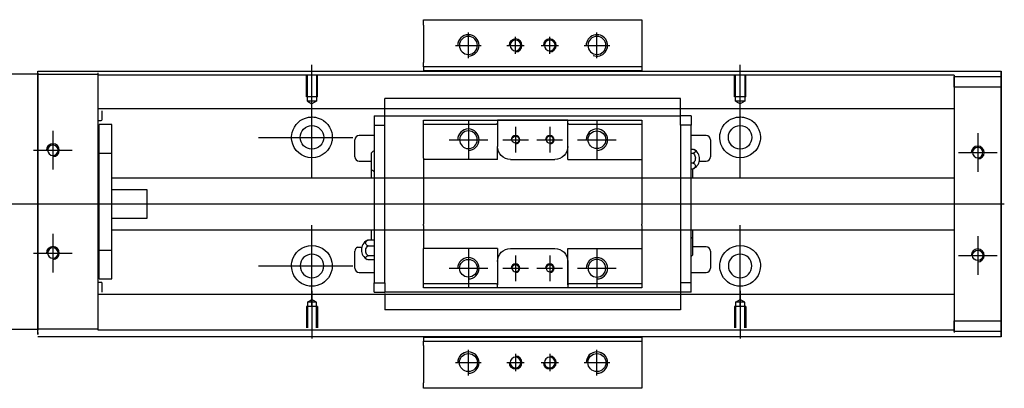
# Model space of a CAD drawing. Header units: millimetres. Extents: x -257 to 3135, y -1556 to 860.
# Tile 16 of 40: x -50 to 180, y -392 to -306. Entities that reach past the tile are written whole.
import ezdxf
from ezdxf.lldxf.tags import DXFTag

# ---------------------------------------------------------------- set-up
doc = ezdxf.new("R2010")
doc.units = ezdxf.units.MM
doc.layers.get('0').update_dxf_attribs({"linetype": 'CONTINUOUS'})
tags = doc.linetypes.add('DASHED', pattern=[25.72, 12.86, -12.86]).pattern_tags.tags
tags[6:7] = [DXFTag(74, 4), DXFTag(75, 0), DXFTag(340, '0'), DXFTag(46, 0.0), DXFTag(50, 0.0), DXFTag(44, 0.0), DXFTag(45, 0.0)]
tags[4:5] = [DXFTag(74, 4), DXFTag(75, 0), DXFTag(340, '0'), DXFTag(46, 0.0), DXFTag(50, 0.0), DXFTag(44, 0.0), DXFTag(45, 0.0)]

msp = doc.modelspace()

# ---------------------------------------------------------------- linework, layer by layer
at = {"linetype": 'Continuous'}
for p, q in [((44.63, -307.15), (44.63, -305.85)), ((44.63, -305.85), (95.63, -305.85)), ((44.63, -307.15), (44.63, -315.85)), ((95.63, -305.85), (95.63, -307.15)), ((95.63, -307.15), (95.63, -315.85)), ((44.63, -316.85), (44.63, -315.85)), ((95.63, -316.85), (44.63, -316.85)), ((44.63, -316.85), (44.63, -317.85)), ((95.63, -315.85), (95.63, -316.85)), ((95.63, -316.85), (95.63, -317.85)), ((-45.42, -318.55), (-90.42, -318.55)), ((-45.42, -318.3), (-45.42, -317.85)), ((-45.42, -317.85), (80.83, -317.85)), ((-45.42, -318.3), (-45.42, -378.3)), ((-31.42, -318.25), (-31.42, -318.55)), ((-31.42, -318.55), (-31.42, -321.05)), ((80.83, -317.85), (179.58, -317.85)), ((179.58, -318.35), (179.58, -317.85)), ((179.58, -317.85), (179.58, -317.85)), ((179.58, -317.85), (179.58, -318.85)), ((179.58, -322.42), (179.58, -318.35)), ((179.58, -318.85), (179.58, -378.85)), ((179.58, -319.1), (179.58, -321.6)), ((179.58, -319.1), (179.58, -319.1)), ((179.58, -319.1), (179.58, -319.1)), ((179.58, -319.1), (179.58, -322.92)), ((179.58, -322.92), (179.58, -319.1)), ((179.58, -319.1), (179.58, -322.92)), ((-31.42, -321.05), (-31.42, -375.55)), ((179.58, -321.6), (179.58, -320.1)), ((179.58, -322.92), (179.58, -320.1)), ((179.58, -321.6), (179.58, -376.1)), ((179.58, -376.1), (179.58, -321.6)), ((179.58, -322.42), (179.58, -322.42)), ((179.58, -332.42), (179.58, -322.42)), ((179.58, -332.42), (179.58, -332.42)), ((179.58, -340.42), (179.58, -332.42)), ((179.58, -340.42), (179.58, -340.42)), ((179.58, -356.42), (179.58, -340.42)), ((179.58, -356.42), (179.58, -356.42)), ((179.58, -364.42), (179.58, -356.42)), ((179.58, -364.42), (179.58, -364.42)), ((179.58, -374.42), (179.58, -364.42)), ((179.58, -374.42), (179.58, -374.42)), ((179.58, -379.35), (179.58, -374.42)), ((179.58, -374.79), (179.58, -378.6)), ((179.58, -377.6), (179.58, -374.79)), ((179.58, -374.79), (179.58, -378.6)), ((179.58, -378.6), (179.58, -374.79)), ((-31.42, -375.55), (-31.42, -378.05)), ((179.58, -377.6), (179.58, -376.1)), ((179.58, -376.1), (179.58, -378.6)), ((-90.42, -378.05), (-45.42, -378.05)), ((-45.42, -379.3), (-45.42, -378.3)), ((-31.42, -378.05), (-31.42, -378.25)), ((179.58, -378.6), (179.58, -378.6)), ((179.58, -378.6), (179.58, -378.6)), ((179.58, -378.85), (179.58, -379.85)), ((179.58, -379.85), (179.58, -379.35)), ((64.93, -379.85), (-45.42, -379.85)), ((44.63, -379.85), (44.63, -380.85)), ((44.63, -381.85), (44.63, -380.85)), ((44.63, -380.85), (95.63, -380.85)), ((179.58, -379.85), (64.93, -379.85)), ((95.63, -379.85), (95.63, -380.85)), ((95.63, -380.85), (95.63, -381.85)), ((179.58, -379.85), (179.58, -379.85)), ((44.63, -381.85), (44.63, -390.56)), ((95.63, -381.85), (95.63, -390.56)), ((44.63, -391.85), (44.63, -390.56)), ((95.63, -390.56), (95.63, -391.85)), ((95.63, -391.85), (44.63, -391.85))]:
    msp.add_line(p, q, dxfattribs=at)
for p, q in [((55.13, -314.85), (55.13, -308.85)), ((66.13, -313.85), (66.13, -309.85)), ((74.13, -313.85), (74.13, -309.85)), ((85.13, -314.85), (85.13, -308.85)), ((52.13, -311.85), (58.13, -311.85)), ((64.13, -311.85), (68.13, -311.85)), ((72.13, -311.85), (76.13, -311.85)), ((82.13, -311.85), (88.13, -311.85)), ((18.58, -327.47), (18.58, -316.35)), ((118.58, -327.47), (118.58, -316.35)), ((18.58, -342.83), (18.58, -323.78)), ((118.58, -342.83), (118.58, -323.78)), ((-41.92, -331.8), (-41.92, -340.8)), ((6.08, -333.3), (28.11, -333.3)), ((174.08, -332.35), (174.08, -341.35)), ((-46.42, -336.3), (-37.42, -336.3)), ((169.58, -336.85), (178.58, -336.85)), ((-95.42, -348.85), (72.88, -348.85)), ((72.88, -348.85), (180.28, -348.85)), ((18.58, -372.83), (18.58, -353.78)), ((118.58, -372.83), (118.58, -353.78)), ((-41.92, -355.8), (-41.92, -364.8)), ((174.08, -356.35), (174.08, -365.35)), ((-46.42, -360.3), (-37.42, -360.3)), ((29.22, -358.94), (30.22, -358.94)), ((169.58, -360.85), (178.58, -360.85)), ((6.08, -363.3), (28.11, -363.3)), ((18.58, -369.13), (18.58, -380.25)), ((118.58, -369.13), (118.58, -380.25)), ((55.13, -388.85), (55.13, -382.85)), ((66.13, -383.85), (66.13, -387.85)), ((74.13, -383.85), (74.13, -387.85)), ((85.13, -388.85), (85.13, -382.85)), ((52.13, -385.85), (58.13, -385.85)), ((64.13, -385.85), (68.13, -385.85)), ((72.13, -385.85), (76.13, -385.85)), ((82.13, -385.85), (88.13, -385.85))]:
    msp.add_line(p, q)
at = {"linetype": 'DASHED'}
for p, q in [((-45.42, -321.86), (-45.42, -317.85)), ((-31.42, -318.55), (-31.42, -318.75)), ((-31.42, -318.75), (-31.42, -319.75)), ((95.63, -317.81), (44.63, -317.81)), ((-45.42, -331.86), (-45.42, -321.86)), ((-31.42, -319.75), (-31.42, -326.08)), ((-31.42, -326.08), (-31.42, -327.08)), ((168.58, -326.63), (168.58, -327.63)), ((168.58, -327.63), (168.58, -329.17)), ((168.58, -329.17), (168.58, -332.73)), ((-45.42, -339.86), (-45.42, -331.86)), ((168.58, -332.73), (168.58, -334.65)), ((168.58, -334.65), (168.58, -338.35)), ((-45.42, -355.86), (-45.42, -339.86)), ((-45.42, -363.86), (-45.42, -355.86)), ((168.58, -359.35), (168.58, -362.96)), ((168.58, -362.96), (168.58, -364.87)), ((-45.42, -373.86), (-45.42, -363.86)), ((168.58, -364.87), (168.58, -368.44)), ((168.58, -368.44), (168.58, -369.98)), ((-31.42, -370.43), (-31.42, -376.75)), ((-45.42, -378.8), (-45.42, -373.86)), ((-31.42, -376.75), (-31.42, -377.75)), ((-45.42, -378.8), (-45.42, -379.3)), ((-31.42, -377.75), (-31.42, -378.05)), ((44.63, -379.9), (95.63, -379.9))]:
    msp.add_line(p, q, dxfattribs=at)
at = {"linetype": 'DASHED', "ltscale": 0.3}
for p, q in [((-45.42, -318.55), (-31.42, -318.55)), ((80.58, -318.8), (-31.42, -318.8)), ((168.58, -318.8), (80.58, -318.8)), ((168.58, -318.8), (168.58, -319.1)), ((168.58, -319.1), (168.58, -319.3)), ((168.58, -319.1), (168.58, -321.6)), ((168.58, -321.6), (168.58, -319.1)), ((168.58, -319.1), (179.58, -319.1)), ((168.58, -319.3), (168.58, -320.3)), ((168.58, -320.3), (168.58, -326.63)), ((179.58, -321.6), (168.58, -321.6)), ((168.58, -321.6), (168.58, -376.1)), ((168.58, -326.63), (-31.42, -326.63)), ((-31.42, -327.08), (-31.42, -328.62)), ((-31.42, -328.62), (-31.42, -332.18)), ((-30.42, -329.17), (-30.42, -327.08)), ((-31.42, -329.37), (-30.62, -329.37)), ((-28.12, -330.3), (-31.12, -330.3)), ((-28.12, -330.3), (-31.12, -330.3)), ((-31.12, -336.99), (-31.12, -330.3)), ((-31.12, -336.99), (-31.12, -330.3)), ((-28.12, -336.99), (-28.12, -330.3)), ((-28.12, -336.99), (-28.12, -330.3)), ((-31.42, -332.18), (-31.42, -334.1)), ((-31.42, -334.1), (-31.42, -362.41)), ((-31.12, -337.55), (-31.42, -337.55)), ((-31.12, -337.55), (-31.42, -337.55)), ((-31.12, -359.62), (-31.12, -336.99)), ((-31.12, -336.99), (-28.12, -336.99)), ((-31.12, -359.62), (-31.12, -336.99)), ((-28.12, -359.62), (-28.12, -336.99)), ((-28.12, -359.62), (-28.12, -336.99)), ((168.58, -342.85), (-28.12, -342.85)), ((-19.92, -345.54), (-28.12, -345.54)), ((-19.92, -352.17), (-19.92, -345.54)), ((-28.12, -352.17), (-19.92, -352.17)), ((-28.12, -354.85), (168.58, -354.85)), ((-31.42, -359.05), (-31.12, -359.05)), ((-31.42, -359.05), (-31.12, -359.05)), ((-31.12, -359.62), (-28.12, -359.62)), ((-31.12, -366.3), (-31.12, -359.62)), ((-31.12, -366.3), (-31.12, -359.62)), ((-28.12, -366.3), (-28.12, -359.62)), ((-28.12, -366.3), (-28.12, -359.62)), ((-31.42, -362.41), (-31.42, -364.32)), ((-31.42, -364.32), (-31.42, -367.88)), ((-30.62, -367.14), (-31.42, -367.14)), ((-31.42, -367.88), (-31.42, -369.43)), ((-31.12, -366.3), (-28.12, -366.3)), ((-31.12, -366.3), (-28.12, -366.3)), ((-30.42, -369.43), (-30.42, -367.34)), ((-31.42, -369.43), (-31.42, -370.43)), ((168.58, -369.98), (-31.42, -369.98)), ((168.58, -369.98), (168.58, -370.98)), ((17.51, -371.75), (18.58, -371.13)), ((17.51, -371.75), (17.51, -377.75)), ((19.66, -371.75), (17.51, -371.75)), ((19.66, -371.75), (18.58, -371.13)), ((19.66, -377.75), (19.66, -371.75)), ((117.51, -371.75), (118.58, -371.13)), ((117.51, -371.75), (117.51, -377.75)), ((119.66, -371.75), (117.51, -371.75)), ((119.66, -371.75), (118.58, -371.13)), ((119.66, -377.75), (119.66, -371.75)), ((168.58, -370.98), (168.58, -377.3)), ((19.88, -372.75), (17.28, -372.75)), ((17.28, -372.75), (17.28, -377.75)), ((19.88, -372.75), (19.88, -377.75)), ((119.88, -372.75), (117.28, -372.75)), ((117.28, -372.75), (117.28, -377.75)), ((119.88, -372.75), (119.88, -377.75)), ((168.58, -376.1), (179.58, -376.1)), ((168.58, -376.1), (168.58, -378.6)), ((168.58, -378.6), (168.58, -376.1)), ((-31.42, -378.05), (-45.42, -378.05)), ((168.58, -378.3), (-31.42, -378.3)), ((168.58, -377.3), (168.58, -378.3)), ((168.58, -378.3), (168.58, -378.6)), ((168.58, -378.6), (168.58, -378.8)), ((179.58, -378.6), (168.58, -378.6))]:
    msp.add_line(p, q, dxfattribs=at)
at = {"linetype": 'DASHED', "ltscale": 0.1}
for p, q in [((17.28, -323.85), (17.28, -318.85)), ((17.51, -324.85), (17.51, -318.85)), ((19.66, -318.85), (19.66, -324.85)), ((19.88, -323.85), (19.88, -318.85)), ((117.28, -323.85), (117.28, -318.85)), ((117.51, -324.85), (117.51, -318.85)), ((119.66, -318.85), (119.66, -324.85)), ((119.88, -323.85), (119.88, -318.85)), ((19.88, -323.85), (17.28, -323.85)), ((119.88, -323.85), (117.28, -323.85)), ((19.66, -324.85), (17.51, -324.85)), ((17.51, -324.85), (18.58, -325.47)), ((19.66, -324.85), (18.58, -325.47)), ((119.66, -324.85), (117.51, -324.85)), ((117.51, -324.85), (118.58, -325.47)), ((119.66, -324.85), (118.58, -325.47))]:
    msp.add_line(p, q, dxfattribs=at)
at = {"linetype": 'DASHED', "ltscale": 0.5}
for p, q in [((35.63, -324.24), (35.63, -324.2)), ((104.63, -324.24), (104.63, -324.2)), ((35.63, -324.37), (35.63, -324.24)), ((104.63, -324.24), (35.63, -324.24)), ((35.63, -327.95), (35.63, -324.37)), ((104.63, -324.37), (104.63, -324.24)), ((104.63, -327.95), (104.63, -324.37)), ((33.13, -328.28), (33.13, -330.48)), ((33.13, -328.28), (35.63, -328.28)), ((35.63, -328.28), (35.63, -327.95)), ((35.63, -329.28), (35.63, -328.28)), ((35.63, -328.28), (104.63, -328.28)), ((35.63, -328.38), (35.63, -328.38)), ((104.63, -328.28), (104.63, -327.95)), ((107.13, -328.28), (104.63, -328.28)), ((104.63, -329.28), (104.63, -328.28)), ((104.63, -328.38), (104.63, -328.38)), ((107.13, -328.28), (107.13, -330.48)), ((33.13, -330.48), (35.63, -330.48)), ((33.13, -330.48), (33.13, -367.23)), ((35.63, -330.48), (35.63, -329.28)), ((35.63, -330.96), (35.63, -330.48)), ((35.63, -330.96), (35.63, -330.52)), ((35.63, -366.75), (35.63, -330.96)), ((44.63, -330.28), (44.63, -329.28)), ((44.63, -338.15), (44.63, -330.28)), ((61.63, -330.28), (44.63, -330.28)), ((55.13, -329.35), (55.13, -338.35)), ((61.63, -330.28), (61.93, -329.98)), ((61.93, -329.28), (61.93, -329.98)), ((78.33, -329.28), (61.93, -329.28)), ((61.93, -329.98), (61.93, -335.45)), ((62.02, -329.28), (78.24, -329.28)), ((66.13, -330.85), (66.13, -336.85)), ((74.13, -330.85), (74.13, -336.85)), ((78.33, -329.98), (78.33, -329.28)), ((78.33, -329.98), (78.63, -330.28)), ((78.33, -338.45), (78.33, -329.98)), ((78.33, -335.45), (78.33, -329.98)), ((95.63, -330.28), (78.63, -330.28)), ((85.13, -329.35), (85.13, -338.35)), ((95.63, -329.28), (95.63, -330.28)), ((95.63, -330.28), (95.63, -338.15)), ((104.63, -330.48), (104.63, -329.28)), ((107.13, -330.48), (104.63, -330.48)), ((104.63, -330.48), (104.63, -330.96)), ((104.63, -330.52), (104.63, -330.96)), ((104.63, -330.96), (104.63, -366.75)), ((107.13, -367.23), (107.13, -330.48)), ((33.13, -332.85), (29.63, -332.85)), ((110.63, -332.85), (107.13, -332.85)), ((28.63, -337.85), (28.63, -333.85)), ((50.63, -333.85), (59.63, -333.85)), ((61.93, -338.45), (61.93, -335.45)), ((63.13, -333.85), (69.13, -333.85)), ((71.13, -333.85), (77.13, -333.85)), ((80.63, -333.85), (89.63, -333.85)), ((111.63, -333.85), (111.63, -337.85)), ((32.48, -340.77), (32.48, -336.92)), ((107.13, -336.06), (107.59, -336.06)), ((107.13, -337), (107.59, -337)), ((29.63, -338.85), (32.48, -338.85)), ((44.63, -338.15), (44.63, -343.85)), ((64.93, -338.45), (75.33, -338.45)), ((78.33, -338.45), (95.63, -338.45)), ((95.63, -338.15), (95.63, -343.85)), ((107.59, -339.3), (107.13, -339.3)), ((109.08, -338.85), (110.63, -338.85)), ((32.48, -342.85), (32.48, -340.77)), ((107.13, -340.65), (107.59, -340.65)), ((107.48, -340.65), (107.48, -342.85)), ((44.63, -343.85), (44.63, -344.15)), ((44.63, -344.15), (44.63, -353.55)), ((95.63, -343.85), (95.63, -344.15)), ((95.63, -344.15), (95.63, -353.55)), ((44.63, -353.85), (44.63, -353.55)), ((44.63, -353.85), (44.63, -359.25)), ((95.63, -353.85), (95.63, -353.55)), ((95.63, -353.85), (95.63, -359.25)), ((32.48, -357.28), (32.48, -354.85)), ((107.48, -354.85), (107.48, -356.93)), ((33.13, -357.28), (31.68, -357.28)), ((31.68, -358.63), (33.13, -358.63)), ((107.48, -356.93), (107.48, -360.78)), ((28.63, -363.85), (28.63, -359.85)), ((33.13, -360.93), (31.68, -360.93)), ((44.63, -359.55), (44.63, -359.25)), ((61.93, -359.25), (44.63, -359.25)), ((44.63, -367.43), (44.63, -359.55)), ((55.13, -359.35), (55.13, -368.35)), ((61.93, -359.25), (61.93, -362.25)), ((64.93, -359.25), (75.33, -359.25)), ((66.13, -360.85), (66.13, -366.85)), ((74.13, -360.85), (74.13, -366.85)), ((78.33, -367.73), (78.33, -359.25)), ((85.13, -359.35), (85.13, -368.35)), ((95.63, -359.25), (95.63, -367.43)), ((110.63, -358.85), (107.48, -358.85)), ((111.63, -359.85), (111.63, -363.85)), ((33.13, -361.87), (31.68, -361.87)), ((61.93, -362.25), (61.93, -367.73)), ((78.33, -362.25), (78.33, -367.73)), ((29.63, -364.85), (33.13, -364.85)), ((50.63, -363.85), (59.63, -363.85)), ((63.13, -363.85), (69.13, -363.85)), ((71.13, -363.85), (77.13, -363.85)), ((80.63, -363.85), (89.63, -363.85)), ((107.13, -364.85), (110.63, -364.85)), ((33.13, -367.23), (35.63, -367.23)), ((33.13, -369.43), (33.13, -367.23)), ((35.63, -367.18), (35.63, -366.75)), ((35.63, -367.23), (35.63, -366.75)), ((35.63, -367.23), (35.63, -368.43)), ((44.63, -367.43), (61.63, -367.43)), ((44.63, -368.43), (44.63, -367.43)), ((61.93, -367.73), (61.63, -367.43)), ((61.93, -368.43), (61.93, -367.73)), ((78.63, -367.43), (78.33, -367.73)), ((78.33, -367.73), (78.33, -368.43)), ((78.63, -367.43), (95.63, -367.43)), ((95.63, -367.43), (95.63, -368.43)), ((104.63, -366.75), (104.63, -367.23)), ((104.63, -366.75), (104.63, -367.18)), ((104.63, -367.23), (104.63, -368.43)), ((107.13, -367.23), (104.63, -367.23)), ((107.13, -369.43), (107.13, -367.23)), ((35.63, -369.98), (32.59, -369.98)), ((35.63, -369.98), (32.59, -369.98)), ((33.13, -369.43), (35.63, -369.43)), ((35.63, -368.43), (35.63, -369.43)), ((104.63, -369.43), (35.63, -369.43)), ((35.63, -369.76), (35.63, -373.33)), ((78.33, -368.43), (61.93, -368.43)), ((78.24, -368.43), (62.02, -368.43)), ((104.63, -368.43), (104.63, -369.43)), ((104.63, -369.33), (104.63, -369.33)), ((104.63, -369.43), (104.63, -369.76)), ((107.13, -369.43), (104.63, -369.43)), ((104.63, -369.76), (104.63, -373.33)), ((35.63, -373.33), (35.63, -373.46)), ((35.63, -373.46), (35.63, -373.51)), ((35.63, -373.46), (104.63, -373.46)), ((104.63, -373.33), (104.63, -373.46)), ((104.63, -373.46), (104.63, -373.51))]:
    msp.add_line(p, q, dxfattribs=at)
at = {"linetype": 'Continuous', "extrusion": (0, 0, -1)}
for centre, radius in [((-55.13, -311.85), 2.1), ((-85.13, -311.85), 2.1), ((41.92, -336.3), 1.22), ((-174.08, -336.85), 1.22), ((41.92, -360.3), 1.22), ((-18.58, -363.3), 2.75), ((-118.58, -363.3), 2.75)]:
    msp.add_circle(centre, radius, dxfattribs=at)
at = {"linetype": 'DASHED', "ltscale": 0.15, "extrusion": (0, 0, -1)}
for centre in [(-66.13, -311.85), (-74.13, -311.85), (-66.13, -385.85), (-74.13, -385.85)]:
    msp.add_circle(centre, 1.25, dxfattribs=at)
at = {"linetype": 'Continuous'}
for centre, radius in [((18.58, -333.3), 2.75), ((118.58, -333.3), 2.75), ((174.08, -360.85), 1.22), ((55.13, -385.85), 2.1), ((85.13, -385.85), 2.1)]:
    msp.add_circle(centre, radius, dxfattribs=at)
at = {"linetype": 'DASHED', "ltscale": 0.5, "extrusion": (0, 0, -1)}
for centre, radius in [((-55.13, -333.85), 2.07), ((-74.13, -333.85), 0.825), ((-66.13, -363.85), 0.825), ((-74.13, -363.85), 0.825), ((-85.13, -363.85), 2.07)]:
    msp.add_circle(centre, radius, dxfattribs=at)
at = {"linetype": 'DASHED', "ltscale": 0.5}
for centre, radius in [((66.13, -333.85), 0.825), ((85.13, -333.85), 2.07), ((55.13, -363.85), 2.07)]:
    msp.add_circle(centre, radius, dxfattribs=at)
for centre, radius, start in [((55.13, -311.85), 2.5, 270), ((85.13, -311.85), 2.5, 249.2801), ((-41.92, -336.3), 1.5, 270), ((174.08, -336.85), 1.5, 270), ((-41.92, -360.3), 1.5, 270), ((174.08, -360.85), 1.5, 270), ((55.13, -385.85), 2.5, 270), ((85.13, -385.85), 2.5, 270)]:
    msp.add_arc(centre, radius, start, 180)
at = {"linetype": 'DASHED', "ltscale": 0.15}
for centre, start, end in [((66.13, -311.85), 270, 180), ((74.13, -311.85), 270, 180), ((66.13, -385.85), 180, 90), ((74.13, -385.85), 180, 90)]:
    msp.add_arc(centre, 1.5, start, end, dxfattribs=at)
at = {"linetype": 'Continuous', "extrusion": (0, 0, -1)}
for centre, start, end in [((-18.58, -333.3), 13.6191, 80.1049), ((-18.58, -333.3), 99.8951, 166.3809), ((-118.58, -333.3), 13.6191, 80.1049), ((-118.58, -333.3), 99.8951, 166.3809), ((-18.58, -333.3), 189.6765, 350.3235), ((-118.58, -333.3), 189.6765, 350.3235), ((-18.58, -363.3), 10.8558, 169.1442), ((-118.58, -363.3), 10.8558, 169.1442), ((-18.58, -363.3), 285.2319, 347.572), ((-18.58, -363.3), 192.428, 254.7681), ((-118.58, -363.3), 285.2319, 347.572), ((-118.58, -363.3), 192.428, 254.7681)]:
    msp.add_arc(centre, 4.75, start, end, dxfattribs=at)
at = {"linetype": 'DASHED', "ltscale": 0.3}
for centre, start, end in [((-30.62, -329.17), 270, 0), ((-30.62, -367.34), 0, 90)]:
    msp.add_arc(centre, 0.2, start, end, dxfattribs=at)
at = {"linetype": 'DASHED', "ltscale": 0.5}
for centre, radius, start, end in [((29.63, -333.85), 1, 90, 180), ((55.13, -333.85), 2.5, 270, 180), ((66.13, -333.85), 1, 270, 180), ((74.13, -333.85), 1, 270, 180), ((85.13, -333.85), 2.5, 270, 180), ((110.63, -333.85), 1, 0, 90), ((29.63, -337.85), 1, 180, 270), ((34.62, -338.8), 2.85, 121.5132, 138.6569), ((106.63, -338.35), 2.5, 0, 61.7734), ((110.63, -337.85), 1, 270, 0), ((106.63, -338.35), 2.5, 298.2701, 0), ((34.62, -338.89), 2.85, 221.3431, 238.4868), ((32.63, -359.58), 2.5, 118.2701, 180), ((105.34, -358.82), 2.85, 41.3431, 51.1006), ((29.63, -359.85), 1, 114.7486, 180), ((32.63, -359.58), 2.5, 180, 241.7734), ((105.34, -358.9), 2.85, 308.8994, 318.6569), ((110.63, -359.85), 1, 0, 90), ((55.13, -363.85), 2.5, 270, 180), ((66.13, -363.85), 1, 270, 180), ((74.13, -363.85), 1, 270, 180), ((85.13, -363.85), 2.5, 270, 180), ((29.63, -363.85), 1, 180, 270), ((110.63, -363.85), 1, 270, 0)]:
    msp.add_arc(centre, radius, start, end, dxfattribs=at)
at = {"linetype": 'DASHED', "ltscale": 0.5, "extrusion": (0, 0, -1)}
for centre, start, end in [((-64.93, -335.45), 270, 359.96), ((-75.33, -335.45), 180, 270), ((-64.93, -362.25), 360, 90), ((-75.33, -362.25), 90, 180)]:
    msp.add_arc(centre, 3, start, end, dxfattribs=at)
at = {"linetype": 'Continuous', "extrusion": (-8.28923e-11, 2e-16, -1)}
msp.add_open_spline([(179.58, -322.92), (179.58, -323.1), (179.58, -323.28), (179.58, -323.63), (179.58, -323.81), (179.58, -324.15), (179.58, -324.31), (179.58, -324.63), (179.58, -324.78), (179.58, -325.06), (179.58, -325.2), (179.58, -325.44), (179.58, -325.55), (179.58, -325.74), (179.58, -325.83), (179.58, -325.97), (179.58, -326.03), (179.58, -326.12), (179.58, -326.14), (179.58, -326.17), (179.58, -326.17), (179.58, -326.14), (179.58, -326.1), (179.58, -326.01), (179.58, -325.95), (179.58, -325.8), (179.58, -325.72), (179.58, -325.52), (179.58, -325.4), (179.58, -325.16), (179.58, -325.02), (179.58, -324.73), (179.58, -324.58), (179.58, -324.26), (179.58, -324.09), (179.58, -323.92), (179.58, -323.6), (179.58, -323.26), (179.58, -322.92)], degree=3, knots=[0, 0, 0, 0, 0.052893, 0.052893, 0.105785, 0.105785, 0.158678, 0.158678, 0.211571, 0.211571, 0.264464, 0.264464, 0.317356, 0.317356, 0.370249, 0.370249, 0.423142, 0.423142, 0.476034, 0.476034, 0.528927, 0.528927, 0.58182, 0.58182, 0.634712, 0.634712, 0.687605, 0.687605, 0.740498, 0.740498, 0.793391, 0.793391, 0.846283, 0.846283, 0.899176, 0.899176, 0.899176, 1, 1, 1, 1], dxfattribs=at)
at = {"linetype": 'Continuous'}
for points, knots in [([(179.58, -322.92), (179.58, -323.1), (179.58, -323.28), (179.58, -323.63), (179.58, -323.81), (179.58, -324.15), (179.58, -324.31), (179.58, -324.63), (179.58, -324.78), (179.58, -325.06), (179.58, -325.2), (179.58, -325.44), (179.58, -325.55), (179.58, -325.74), (179.58, -325.83), (179.58, -325.97), (179.58, -326.03), (179.58, -326.12), (179.58, -326.14), (179.58, -326.17), (179.58, -326.17), (179.58, -326.14), (179.58, -326.1), (179.58, -326.01), (179.58, -325.95), (179.58, -325.8), (179.58, -325.72), (179.58, -325.52), (179.58, -325.4), (179.58, -325.16), (179.58, -325.02), (179.58, -324.73), (179.58, -324.58), (179.58, -324.26), (179.58, -324.09), (179.58, -323.92), (179.58, -323.6), (179.58, -323.26), (179.58, -322.92)], [0, 0, 0, 0, 0.052893, 0.052893, 0.105785, 0.105785, 0.158678, 0.158678, 0.211571, 0.211571, 0.264464, 0.264464, 0.317356, 0.317356, 0.370249, 0.370249, 0.423142, 0.423142, 0.476034, 0.476034, 0.528927, 0.528927, 0.58182, 0.58182, 0.634712, 0.634712, 0.687605, 0.687605, 0.740498, 0.740498, 0.793391, 0.793391, 0.846283, 0.846283, 0.899176, 0.899176, 0.899176, 1, 1, 1, 1]), ([(17.77, -328.62), (18.18, -328.55), (18.61, -328.53), (19.15, -328.58), (19.28, -328.6), (19.4, -328.62)], [0, 0, 0, 0, 0.772987, 0.772987, 1, 1, 1, 1]), ([(117.77, -328.62), (118.18, -328.55), (118.61, -328.53), (119.15, -328.58), (119.28, -328.6), (119.4, -328.62)], [0, 0, 0, 0, 0.772987, 0.772987, 1, 1, 1, 1]), ([(19.83, -367.88), (19.43, -367.99), (19, -368.05), (18.16, -368.05), (17.74, -367.99), (17.33, -367.88)], [0, 0, 0, 0, 0.500461, 0.500461, 1, 1, 1, 1]), ([(119.83, -367.88), (119.43, -367.99), (119, -368.05), (118.16, -368.05), (117.74, -367.99), (117.33, -367.88)], [0, 0, 0, 0, 0.500461, 0.500461, 1, 1, 1, 1]), ([(179.58, -371.54), (179.58, -371.54), (179.58, -371.54), (179.58, -371.57), (179.58, -371.6), (179.58, -371.69), (179.58, -371.75), (179.58, -371.9), (179.58, -371.99), (179.58, -372.19), (179.58, -372.3), (179.58, -372.55), (179.58, -372.68), (179.58, -372.97), (179.58, -373.12), (179.58, -373.44), (179.58, -373.61), (179.58, -373.94), (179.58, -374.11), (179.58, -374.44), (179.58, -374.62), (179.58, -374.79)], [0, 0, 0, 0, 0.058411, 0.058411, 0.164275, 0.164275, 0.270139, 0.270139, 0.376003, 0.376003, 0.481867, 0.481867, 0.587731, 0.587731, 0.693595, 0.693595, 0.799459, 0.799459, 0.898473, 0.898473, 1, 1, 1, 1])]:
    msp.add_open_spline(points, degree=3, knots=knots, dxfattribs=at)
at = {"linetype": 'DASHED', "ltscale": 0.5}
for points, degree in [([(44.63, -329.28), (61.93, -329.28)], 1), ([(78.33, -329.28), (95.63, -329.28)], 1), ([(61.93, -338.45), (44.63, -338.45)], 1), ([(107.59, -340.65), (107.68, -340.62), (107.76, -340.59), (107.83, -340.55)], 3), ([(31.68, -357.28), (31.59, -357.31), (31.51, -357.34), (31.44, -357.38)], 3), ([(78.33, -359.25), (95.63, -359.25)], 1), ([(61.93, -368.43), (44.63, -368.43)], 1), ([(95.63, -368.43), (78.33, -368.43)], 1)]:
    msp.add_open_spline(points, degree=degree, dxfattribs=at)
at = {"linetype": 'Continuous'}
for points in [[(13.9, -334.1), (13.79, -333.44), (13.82, -332.78), (13.97, -332.18)], [(23.2, -332.18), (23.34, -332.78), (23.38, -333.45), (23.27, -334.1)], [(113.9, -334.1), (113.79, -333.44), (113.82, -332.78), (113.97, -332.18)], [(123.2, -332.18), (123.34, -332.78), (123.38, -333.45), (123.27, -334.1)], [(13.94, -364.32), (13.81, -363.73), (13.79, -363.06), (13.92, -362.41)], [(23.25, -362.41), (23.37, -363.06), (23.35, -363.73), (23.22, -364.32)], [(113.94, -364.32), (113.81, -363.73), (113.79, -363.06), (113.92, -362.41)], [(123.25, -362.41), (123.37, -363.06), (123.35, -363.73), (123.22, -364.32)]]:
    msp.add_open_spline(points, degree=3, dxfattribs=at)
at = {"linetype": 'DASHED', "ltscale": 0.5}
msp.add_rational_spline([(61.93, -335.45), (61.93, -335.45), (61.93, -335.45)], [0.500000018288, 0.499999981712, 0.500000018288], degree=2, dxfattribs=at)
for points in [[(107.59, -336.06), (107.72, -336.1), (107.83, -336.15), (108.01, -336.27), (108.07, -336.34), (108.14, -336.47), (108.14, -336.54), (108.1, -336.68), (108.05, -336.74), (107.89, -336.87), (107.79, -336.92), (107.65, -336.98), (107.62, -336.99), (107.59, -337)], [(107.59, -337), (107.72, -337.1), (107.83, -337.23), (108.01, -337.52), (108.07, -337.68), (108.14, -338.01), (108.14, -338.18), (108.1, -338.51), (108.05, -338.67), (107.89, -338.97), (107.79, -339.11), (107.65, -339.25), (107.62, -339.27), (107.59, -339.3)], [(107.59, -339.3), (107.72, -339.36), (107.83, -339.43), (108.01, -339.6), (108.07, -339.7), (108.14, -339.89), (108.14, -339.99), (108.1, -340.19), (108.05, -340.28), (107.89, -340.46), (107.79, -340.54), (107.65, -340.62), (107.62, -340.64), (107.59, -340.65)], [(31.68, -358.63), (31.55, -358.57), (31.44, -358.49), (31.26, -358.33), (31.2, -358.23), (31.13, -358.04), (31.13, -357.94), (31.17, -357.74), (31.22, -357.65), (31.37, -357.47), (31.48, -357.39), (31.62, -357.31), (31.65, -357.29), (31.68, -357.28)], [(31.68, -360.93), (31.55, -360.82), (31.44, -360.69), (31.26, -360.41), (31.2, -360.25), (31.13, -359.92), (31.13, -359.75), (31.17, -359.42), (31.22, -359.25), (31.37, -358.96), (31.48, -358.82), (31.62, -358.68), (31.65, -358.66), (31.68, -358.63)], [(31.68, -361.87), (31.55, -361.83), (31.44, -361.78), (31.26, -361.66), (31.2, -361.59), (31.13, -361.46), (31.13, -361.39), (31.17, -361.25), (31.22, -361.19), (31.37, -361.06), (31.48, -361.01), (31.62, -360.95), (31.65, -360.94), (31.68, -360.93)]]:
    msp.add_open_spline(points, degree=3, knots=[0, 0, 0, 0, 0.192078, 0.192078, 0.384156, 0.384156, 0.576234, 0.576234, 0.768312, 0.768312, 0.960389, 0.960389, 1, 1, 1, 1], dxfattribs=at)
at = {"linetype": 'Continuous', "extrusion": (-1.26256e-11, 1e-16, -1)}
msp.add_open_spline([(179.58, -374.79), (179.58, -374.61), (179.58, -374.43), (179.58, -374.07), (179.58, -373.9), (179.58, -373.56), (179.58, -373.39), (179.58, -373.08), (179.58, -372.92), (179.58, -372.64), (179.58, -372.51), (179.58, -372.27), (179.58, -372.16), (179.58, -371.96), (179.58, -371.88), (179.58, -371.73), (179.58, -371.68), (179.58, -371.59), (179.58, -371.56), (179.58, -371.53), (179.58, -371.54), (179.58, -371.57), (179.58, -371.6), (179.58, -371.69), (179.58, -371.75), (179.58, -371.9), (179.58, -371.99), (179.58, -372.19), (179.58, -372.3), (179.58, -372.55), (179.58, -372.68), (179.58, -372.97), (179.58, -373.12), (179.58, -373.44), (179.58, -373.61), (179.58, -373.94), (179.58, -374.11), (179.58, -374.44), (179.58, -374.62), (179.58, -374.79)], degree=3, knots=[0, 0, 0, 0, 0.052926, 0.052926, 0.105852, 0.105852, 0.158778, 0.158778, 0.211704, 0.211704, 0.26463, 0.26463, 0.317556, 0.317556, 0.370482, 0.370482, 0.423408, 0.423408, 0.476333, 0.476333, 0.529259, 0.529259, 0.582185, 0.582185, 0.635111, 0.635111, 0.688037, 0.688037, 0.740963, 0.740963, 0.793889, 0.793889, 0.846815, 0.846815, 0.899741, 0.899741, 0.949242, 0.949242, 1, 1, 1, 1], dxfattribs=at)
at = {"linetype": 'Continuous', "extrusion": (1.01477e-11, 0, -1)}
msp.add_open_spline([(179.58, -374.79), (179.58, -374.61), (179.58, -374.43), (179.58, -374.07), (179.58, -373.9), (179.58, -373.56), (179.58, -373.39), (179.58, -373.08), (179.58, -372.92), (179.58, -372.64), (179.58, -372.51), (179.58, -372.27), (179.58, -372.16), (179.58, -371.96), (179.58, -371.88), (179.58, -371.73), (179.58, -371.68), (179.58, -371.59), (179.58, -371.56), (179.58, -371.55)], degree=3, knots=[0, 0, 0, 0, 0.111112, 0.111112, 0.222224, 0.222224, 0.333337, 0.333337, 0.444449, 0.444449, 0.555561, 0.555561, 0.666673, 0.666673, 0.777785, 0.777785, 0.888898, 0.888898, 1, 1, 1, 1], dxfattribs=at)

doc.saveas('drawing.dxf')
